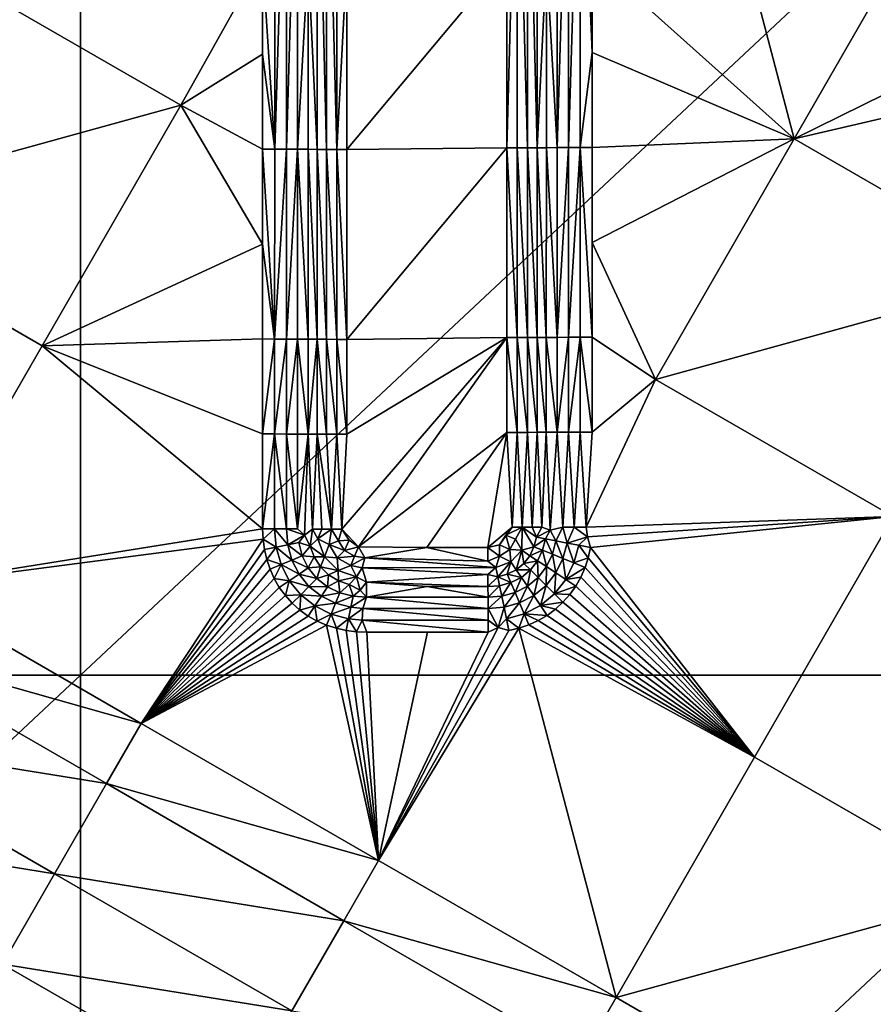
# Model space of a CAD drawing. Header units: inches. Extents: x -23.7 to 23.7, y -7.1 to 20.5.
# Tile 57 of 71: x 8.8 to 11.5, y 2.3 to 5.4. Entities that reach past the tile are written whole.
import ezdxf

# ---------------------------------------------------------------- set-up
doc = ezdxf.new("R2010")
doc.units = ezdxf.units.IN
doc.layers.get('0').update_dxf_attribs({"true_color": 0xc2ced6})

msp = doc.modelspace()

# ---------------------------------------------------------------- linework, layer by layer
for points in [[(8.9574, 6.6625), (8.9574, 3.3084), (5.3744, 3.3084), (8.9574, 6.6625)], [(8.9574, 3.3084), (8.9574, 6.6625), (12.5404, 6.6625), (8.9574, 3.3084)], [(12.5404, 6.6625), (12.5404, 3.3084), (8.9574, 3.3084), (12.5404, 6.6625)], [(11.9807, 6.2999), (10.9327, 6.2457), (11.2509, 5.0325), (11.9807, 6.2999)], [(11.2509, 5.0325), (12.4211, 5.6103), (11.9807, 6.2999), (11.2509, 5.0325)], [(11.2509, 5.0325), (10.9327, 6.2457), (10.6026, 5.6147), (11.2509, 5.0325)], [(9.5817, 4.9997), (9.5817, 6.2204), (9.5431, 5.6102), (9.5817, 4.9997)], [(9.6193, 6.2202), (9.5817, 6.2204), (9.5817, 4.9997), (9.6193, 6.2202)], [(9.5817, 4.9997), (9.6193, 4.9996), (9.6193, 6.2202), (9.5817, 4.9997)], [(9.6553, 6.2199), (9.6193, 6.2202), (9.6193, 4.9996), (9.6553, 6.2199)], [(9.6193, 4.9996), (9.6553, 4.9994), (9.6553, 6.2199), (9.6193, 4.9996)], [(9.6553, 6.2199), (9.6553, 4.9994), (9.689, 5.6094), (9.6553, 6.2199)], [(9.689, 5.6094), (9.7179, 4.9986), (9.718, 6.2188), (9.689, 5.6094)], [(9.718, 6.2188), (9.7179, 4.9986), (9.7488, 4.9984), (9.718, 6.2188)], [(9.7488, 4.9984), (9.7489, 6.2186), (9.718, 6.2188), (9.7488, 4.9984)], [(9.7489, 6.2186), (9.7488, 4.9984), (9.7811, 4.9983), (9.7489, 6.2186)], [(9.7811, 4.9983), (9.7812, 6.2185), (9.7489, 6.2186), (9.7811, 4.9983)], [(9.8141, 5.6083), (9.7812, 6.2185), (9.7811, 4.9983), (9.8141, 5.6083)], [(10.3614, 6.2226), (10.3282, 5.613), (10.3282, 5.0034), (10.3614, 6.2226)], [(10.3282, 5.0034), (10.3613, 5.0035), (10.3614, 6.2226), (10.3282, 5.0034)], [(10.3614, 6.2226), (10.3613, 5.0035), (10.3939, 5.0036), (10.3614, 6.2226)], [(10.3939, 5.0036), (10.394, 6.2228), (10.3614, 6.2226), (10.3939, 5.0036)], [(10.394, 6.2228), (10.3939, 5.0036), (10.4253, 5.0038), (10.394, 6.2228)], [(10.4253, 5.0038), (10.4254, 6.223), (10.394, 6.2228), (10.4253, 5.0038)], [(10.4253, 5.0038), (10.4549, 5.614), (10.4254, 6.223), (10.4253, 5.0038)], [(10.4549, 5.614), (10.4893, 5.0045), (10.4894, 6.224), (10.4549, 5.614)], [(10.5259, 6.2242), (10.4894, 6.224), (10.4893, 5.0045), (10.5259, 6.2242)], [(10.4893, 5.0045), (10.5259, 5.0046), (10.5259, 6.2242), (10.4893, 5.0045)], [(10.5639, 6.2243), (10.5259, 6.2242), (10.5259, 5.0046), (10.5639, 6.2243)], [(10.5259, 5.0046), (10.5639, 5.0048), (10.5639, 6.2243), (10.5259, 5.0046)], [(10.5639, 6.2243), (10.5639, 5.0048), (10.6026, 5.3098), (10.5639, 6.2243)], [(10.6026, 5.3098), (10.6026, 5.6147), (10.5639, 6.2243), (10.6026, 5.3098)], [(9.2796, 5.1408), (9.5431, 5.6102), (8.5165, 5.5813), (9.2796, 5.1408)], [(9.5431, 5.305), (9.5431, 5.6102), (9.2796, 5.1408), (9.5431, 5.305)], [(9.5431, 5.6102), (9.5431, 5.305), (9.5817, 4.9997), (9.5431, 5.6102)], [(9.689, 5.6094), (9.6553, 4.9994), (9.689, 4.9992), (9.689, 5.6094)], [(9.689, 5.6094), (9.689, 4.9992), (9.7179, 4.9986), (9.689, 5.6094)], [(9.7811, 4.9983), (9.8141, 4.9982), (9.8141, 5.6083), (9.7811, 4.9983)], [(9.8141, 4.9982), (10.3282, 5.613), (9.8141, 5.6083), (9.8141, 4.9982)], [(10.3282, 5.0034), (10.3282, 5.613), (9.8141, 4.9982), (10.3282, 5.0034)], [(10.4253, 5.0038), (10.4549, 5.0043), (10.4549, 5.614), (10.4253, 5.0038)], [(10.4549, 5.0043), (10.4893, 5.0045), (10.4549, 5.614), (10.4549, 5.0043)], [(11.2509, 5.0325), (10.6026, 5.6147), (10.6026, 5.3098), (11.2509, 5.0325)], [(11.2509, 5.0325), (12.4211, 5.3051), (12.4211, 5.6103), (11.2509, 5.0325)], [(9.2796, 5.1408), (8.5165, 5.5813), (8.0713, 4.8083), (9.2796, 5.1408)], [(9.5431, 4.9998), (9.5431, 5.305), (9.2796, 5.1408), (9.5431, 4.9998)], [(9.5817, 4.9997), (9.5431, 5.305), (9.5431, 4.9998), (9.5817, 4.9997)], [(10.5639, 5.0048), (10.6026, 5.0048), (10.6026, 5.3098), (10.5639, 5.0048)], [(11.2509, 5.0325), (10.6026, 5.3098), (10.6026, 5.0048), (11.2509, 5.0325)], [(12.4211, 5.3051), (11.2509, 5.0325), (12.0142, 4.5919), (12.4211, 5.3051)], [(8.0713, 4.8083), (8.8344, 4.3677), (9.2796, 5.1408), (8.0713, 4.8083)], [(8.8344, 4.3677), (9.5431, 4.6946), (9.2796, 5.1408), (8.8344, 4.3677)], [(9.2796, 5.1408), (9.5431, 4.6946), (9.5431, 4.9998), (9.2796, 5.1408)], [(10.6026, 4.6999), (10.8059, 4.2595), (11.2509, 5.0325), (10.6026, 4.6999)], [(10.6026, 4.6999), (11.2509, 5.0325), (10.6026, 5.0048), (10.6026, 4.6999)], [(12.0142, 4.5919), (11.2509, 5.0325), (10.8059, 4.2595), (12.0142, 4.5919)], [(9.8141, 4.9982), (9.8141, 4.3882), (10.3282, 5.0034), (9.8141, 4.9982)], [(10.3282, 5.0034), (9.8141, 4.3882), (10.3282, 4.3939), (10.3282, 5.0034)], [(10.3613, 5.0035), (10.3282, 5.0034), (10.3613, 4.394), (10.3613, 5.0035)], [(10.3613, 4.394), (10.3282, 5.0034), (10.3282, 4.3939), (10.3613, 4.394)], [(10.3939, 4.3941), (10.3939, 5.0036), (10.3613, 5.0035), (10.3939, 4.3941)], [(10.3613, 5.0035), (10.3613, 4.394), (10.3939, 4.3941), (10.3613, 5.0035)], [(10.4253, 4.3942), (10.4253, 5.0038), (10.3939, 5.0036), (10.4253, 4.3942)], [(10.3939, 5.0036), (10.3939, 4.3941), (10.4253, 4.3942), (10.3939, 5.0036)], [(10.4549, 5.0043), (10.4253, 5.0038), (10.4548, 4.3945), (10.4549, 5.0043)], [(10.4253, 4.3942), (10.4548, 4.3945), (10.4253, 5.0038), (10.4253, 4.3942)], [(10.4893, 4.3947), (10.4549, 5.0043), (10.4548, 4.3945), (10.4893, 4.3947)], [(10.4893, 5.0045), (10.4549, 5.0043), (10.4893, 4.3947), (10.4893, 5.0045)], [(10.5259, 5.0046), (10.4893, 5.0045), (10.4893, 4.3947), (10.5259, 5.0046)], [(10.4893, 4.3947), (10.5259, 4.3948), (10.5259, 5.0046), (10.4893, 4.3947)], [(10.5639, 5.0048), (10.5259, 5.0046), (10.5259, 4.3948), (10.5639, 5.0048)], [(10.5259, 4.3948), (10.5639, 4.3949), (10.5639, 5.0048), (10.5259, 4.3948)], [(10.6026, 5.0048), (10.5639, 5.0048), (10.6026, 4.3949), (10.6026, 5.0048)], [(10.6026, 4.3949), (10.5639, 5.0048), (10.5639, 4.3949), (10.6026, 4.3949)], [(10.6026, 5.0048), (10.6026, 4.3949), (10.6026, 4.6999), (10.6026, 5.0048)], [(9.5431, 4.9998), (9.5816, 4.3893), (9.5817, 4.9997), (9.5431, 4.9998)], [(9.5816, 4.3893), (9.5431, 4.9998), (9.5431, 4.6946), (9.5816, 4.3893)], [(9.6193, 4.9996), (9.5817, 4.9997), (9.5816, 4.3893), (9.6193, 4.9996)], [(9.5816, 4.3893), (9.6193, 4.3892), (9.6193, 4.9996), (9.5816, 4.3893)], [(9.6553, 4.9994), (9.6193, 4.9996), (9.6193, 4.3892), (9.6553, 4.9994)], [(9.6193, 4.3892), (9.6553, 4.3891), (9.6553, 4.9994), (9.6193, 4.3892)], [(9.6553, 4.9994), (9.689, 4.3889), (9.689, 4.9992), (9.6553, 4.9994)], [(9.6553, 4.9994), (9.6553, 4.3891), (9.689, 4.3889), (9.6553, 4.9994)], [(9.689, 4.3889), (9.7179, 4.3885), (9.689, 4.9992), (9.689, 4.3889)], [(9.689, 4.9992), (9.7179, 4.3885), (9.7179, 4.9986), (9.689, 4.9992)], [(9.7488, 4.3884), (9.7488, 4.9984), (9.7179, 4.9986), (9.7488, 4.3884)], [(9.7179, 4.9986), (9.7179, 4.3885), (9.7488, 4.3884), (9.7179, 4.9986)], [(9.781, 4.3883), (9.7811, 4.9983), (9.7488, 4.9984), (9.781, 4.3883)], [(9.7488, 4.9984), (9.7488, 4.3884), (9.781, 4.3883), (9.7488, 4.9984)], [(9.8141, 4.3882), (9.7811, 4.9983), (9.781, 4.3883), (9.8141, 4.3882)], [(9.7811, 4.9983), (9.8141, 4.3882), (9.8141, 4.9982), (9.7811, 4.9983)], [(8.3892, 3.5944), (8.8344, 4.3677), (8.0713, 4.8083), (8.3892, 3.5944)], [(8.8344, 4.3677), (9.5431, 4.3894), (9.5431, 4.6946), (8.8344, 4.3677)], [(9.5816, 4.3893), (9.5431, 4.6946), (9.5431, 4.3894), (9.5816, 4.3893)], [(10.6026, 4.6999), (10.6026, 4.3949), (10.8059, 4.2595), (10.6026, 4.6999)], [(10.8059, 4.2595), (11.5692, 3.8188), (12.0142, 4.5919), (10.8059, 4.2595)], [(8.3892, 3.5944), (9.5431, 3.7789), (8.8344, 4.3677), (8.3892, 3.5944)], [(8.8344, 4.3677), (9.5431, 4.0841), (9.5431, 4.3894), (8.8344, 4.3677)], [(9.5431, 3.7789), (9.5431, 4.0841), (8.8344, 4.3677), (9.5431, 3.7789)], [(9.5816, 4.3893), (9.5431, 4.3894), (9.5431, 4.0841), (9.5816, 4.3893)], [(9.5816, 4.3893), (9.5431, 4.0841), (9.5816, 4.0841), (9.5816, 4.3893)], [(9.6193, 4.3892), (9.5816, 4.3893), (9.5816, 4.0841), (9.6193, 4.3892)], [(9.5816, 4.0841), (9.6193, 4.084), (9.6193, 4.3892), (9.5816, 4.0841)], [(9.6553, 4.3891), (9.6193, 4.3892), (9.6193, 4.084), (9.6553, 4.3891)], [(9.6193, 4.084), (9.6553, 4.0839), (9.6553, 4.3891), (9.6193, 4.084)], [(9.689, 4.0837), (9.689, 4.3889), (9.6553, 4.3891), (9.689, 4.0837)], [(9.6553, 4.3891), (9.6553, 4.0839), (9.689, 4.0837), (9.6553, 4.3891)], [(9.689, 4.3889), (9.689, 4.0837), (9.7179, 4.3885), (9.689, 4.3889)], [(9.7179, 4.0835), (9.7179, 4.3885), (9.689, 4.0837), (9.7179, 4.0835)], [(9.7487, 4.0834), (9.7488, 4.3884), (9.7179, 4.3885), (9.7487, 4.0834)], [(9.7179, 4.3885), (9.7179, 4.0835), (9.7487, 4.0834), (9.7179, 4.3885)], [(9.7488, 4.3884), (9.7487, 4.0834), (9.781, 4.0833), (9.7488, 4.3884)], [(9.781, 4.0833), (9.781, 4.3883), (9.7488, 4.3884), (9.781, 4.0833)], [(9.781, 4.3883), (9.781, 4.0833), (9.8141, 4.0833), (9.781, 4.3883)], [(9.8141, 4.0833), (9.8141, 4.3882), (9.781, 4.3883), (9.8141, 4.0833)], [(9.8512, 3.7216), (10.3282, 4.3939), (9.7975, 3.7783), (9.8512, 3.7216)], [(9.7975, 3.7783), (10.3282, 4.3939), (9.8141, 4.0833), (9.7975, 3.7783)], [(10.3282, 4.3939), (9.8141, 4.3882), (9.8141, 4.0833), (10.3282, 4.3939)], [(10.3282, 4.3939), (9.8512, 3.7216), (10.3282, 4.0892), (10.3282, 4.3939)], [(10.3613, 4.0892), (10.3613, 4.394), (10.3282, 4.3939), (10.3613, 4.0892)], [(10.3282, 4.0892), (10.3613, 4.0892), (10.3282, 4.3939), (10.3282, 4.0892)], [(10.3939, 4.0893), (10.3939, 4.3941), (10.3613, 4.394), (10.3939, 4.0893)], [(10.3613, 4.394), (10.3613, 4.0892), (10.3939, 4.0893), (10.3613, 4.394)], [(10.4253, 4.0894), (10.4253, 4.3942), (10.3939, 4.3941), (10.4253, 4.0894)], [(10.3939, 4.3941), (10.3939, 4.0893), (10.4253, 4.0894), (10.3939, 4.3941)], [(10.4548, 4.0896), (10.4548, 4.3945), (10.4253, 4.3942), (10.4548, 4.0896)], [(10.4253, 4.3942), (10.4253, 4.0894), (10.4548, 4.0896), (10.4253, 4.3942)], [(10.4893, 4.0898), (10.4893, 4.3947), (10.4548, 4.3945), (10.4893, 4.0898)], [(10.4548, 4.3945), (10.4548, 4.0896), (10.4893, 4.0898), (10.4548, 4.3945)], [(10.5259, 4.3948), (10.4893, 4.3947), (10.4893, 4.0898), (10.5259, 4.3948)], [(10.4893, 4.0898), (10.5259, 4.0899), (10.5259, 4.3948), (10.4893, 4.0898)], [(10.5639, 4.3949), (10.5259, 4.3948), (10.5259, 4.0899), (10.5639, 4.3949)], [(10.5259, 4.0899), (10.5639, 4.0899), (10.5639, 4.3949), (10.5259, 4.0899)], [(10.5639, 4.3949), (10.5639, 4.0899), (10.6026, 4.0899), (10.5639, 4.3949)], [(10.6026, 4.0899), (10.6026, 4.3949), (10.5639, 4.3949), (10.6026, 4.0899)], [(10.6026, 4.3949), (10.6026, 4.0899), (10.8059, 4.2595), (10.6026, 4.3949)], [(10.8059, 4.2595), (10.5832, 3.7849), (11.5692, 3.8188), (10.8059, 4.2595)], [(10.6026, 4.0899), (10.5832, 3.7849), (10.8059, 4.2595), (10.6026, 4.0899)], [(9.5431, 3.7789), (9.5816, 3.7788), (9.5816, 4.0841), (9.5431, 3.7789)], [(9.5816, 4.0841), (9.5431, 4.0841), (9.5431, 3.7789), (9.5816, 4.0841)], [(9.5816, 3.7788), (9.6193, 3.7788), (9.5816, 4.0841), (9.5816, 3.7788)], [(9.6193, 4.084), (9.5816, 4.0841), (9.6193, 3.7788), (9.6193, 4.084)], [(9.6193, 4.084), (9.6193, 3.7788), (9.6553, 3.7787), (9.6193, 4.084)], [(9.6553, 4.0839), (9.6193, 4.084), (9.6553, 3.7787), (9.6553, 4.0839)], [(9.689, 4.0837), (9.6553, 4.0839), (9.6553, 3.7787), (9.689, 4.0837)], [(9.6553, 3.7787), (9.6774, 3.7588), (9.689, 4.0837), (9.6553, 3.7787)], [(9.7031, 3.7785), (9.689, 4.0837), (9.6774, 3.7588), (9.7031, 3.7785)], [(9.7179, 4.0835), (9.689, 4.0837), (9.7031, 3.7785), (9.7179, 4.0835)], [(9.7331, 3.7784), (9.7179, 4.0835), (9.7031, 3.7785), (9.7331, 3.7784)], [(9.7179, 4.0835), (9.7331, 3.7784), (9.7647, 3.7783), (9.7179, 4.0835)], [(9.7647, 3.7783), (9.7487, 4.0834), (9.7179, 4.0835), (9.7647, 3.7783)], [(9.7487, 4.0834), (9.7647, 3.7783), (9.781, 4.0833), (9.7487, 4.0834)], [(9.7647, 3.7783), (9.7975, 3.7783), (9.781, 4.0833), (9.7647, 3.7783)], [(9.7975, 3.7783), (9.8141, 4.0833), (9.781, 4.0833), (9.7975, 3.7783)], [(9.8512, 3.7216), (10.0711, 3.7188), (10.3282, 4.0892), (9.8512, 3.7216)], [(10.3282, 4.0892), (10.0711, 3.7188), (10.2663, 3.7189), (10.3282, 4.0892)], [(10.3282, 4.0892), (10.2663, 3.7189), (10.3447, 3.7845), (10.3282, 4.0892)], [(10.3613, 4.0892), (10.3282, 4.0892), (10.3447, 3.7845), (10.3613, 4.0892)], [(10.3777, 3.7845), (10.3613, 4.0892), (10.3447, 3.7845), (10.3777, 3.7845)], [(10.3613, 4.0892), (10.3777, 3.7845), (10.3939, 4.0893), (10.3613, 4.0892)], [(10.4098, 3.7846), (10.3939, 4.0893), (10.3777, 3.7845), (10.4098, 3.7846)], [(10.3939, 4.0893), (10.4098, 3.7846), (10.4253, 4.0894), (10.3939, 4.0893)], [(10.4253, 4.0894), (10.4098, 3.7846), (10.4403, 3.7847), (10.4253, 4.0894)], [(10.4403, 3.7847), (10.4548, 4.0896), (10.4253, 4.0894), (10.4403, 3.7847)], [(10.4548, 4.0896), (10.4403, 3.7847), (10.4673, 3.7747), (10.4548, 4.0896)], [(10.4893, 4.0898), (10.4548, 4.0896), (10.4673, 3.7747), (10.4893, 4.0898)], [(10.4893, 4.0898), (10.4673, 3.7747), (10.5074, 3.7849), (10.4893, 4.0898)], [(10.5259, 4.0899), (10.4893, 4.0898), (10.5074, 3.7849), (10.5259, 4.0899)], [(10.5074, 3.7849), (10.5448, 3.7849), (10.5259, 4.0899), (10.5074, 3.7849)], [(10.5448, 3.7849), (10.5639, 4.0899), (10.5259, 4.0899), (10.5448, 3.7849)], [(10.5832, 3.7849), (10.5639, 4.0899), (10.5448, 3.7849), (10.5832, 3.7849)], [(10.5832, 3.7849), (10.6026, 4.0899), (10.5639, 4.0899), (10.5832, 3.7849)], [(11.5692, 3.8188), (10.5832, 3.7849), (10.5867, 3.7531), (11.5692, 3.8188)], [(10.5968, 3.7187), (11.5692, 3.8188), (10.5867, 3.7531), (10.5968, 3.7187)], [(11.1241, 3.0456), (11.5692, 3.8188), (10.5968, 3.7187), (11.1241, 3.0456)], [(11.8875, 2.6049), (11.5692, 3.8188), (11.1241, 3.0456), (11.8875, 2.6049)], [(8.3892, 3.5944), (9.5446, 3.7459), (9.5431, 3.7789), (8.3892, 3.5944)], [(9.5816, 3.7788), (9.5431, 3.7789), (9.5446, 3.7459), (9.5816, 3.7788)], [(9.5867, 3.7207), (9.5816, 3.7788), (9.5446, 3.7459), (9.5867, 3.7207)], [(9.5816, 3.7788), (9.5867, 3.7207), (9.6236, 3.7281), (9.5816, 3.7788)], [(9.6236, 3.7281), (9.6193, 3.7788), (9.5816, 3.7788), (9.6236, 3.7281)], [(9.6193, 3.7788), (9.6236, 3.7281), (9.6774, 3.7588), (9.6193, 3.7788)], [(9.6774, 3.7588), (9.6553, 3.7787), (9.6193, 3.7788), (9.6774, 3.7588)], [(9.6959, 3.7235), (9.7031, 3.7785), (9.6774, 3.7588), (9.6959, 3.7235)], [(9.6959, 3.7235), (9.7203, 3.7472), (9.7031, 3.7785), (9.6959, 3.7235)], [(9.7331, 3.7784), (9.7031, 3.7785), (9.7203, 3.7472), (9.7331, 3.7784)], [(9.7331, 3.7784), (9.7203, 3.7472), (9.7647, 3.7783), (9.7331, 3.7784)], [(9.7567, 3.7287), (9.7647, 3.7783), (9.7203, 3.7472), (9.7567, 3.7287)], [(9.7647, 3.7783), (9.7567, 3.7287), (9.7865, 3.7411), (9.7647, 3.7783)], [(9.7865, 3.7411), (9.7975, 3.7783), (9.7647, 3.7783), (9.7865, 3.7411)], [(9.8216, 3.7423), (9.7975, 3.7783), (9.7865, 3.7411), (9.8216, 3.7423)], [(9.7975, 3.7783), (9.8216, 3.7423), (9.8512, 3.7216), (9.7975, 3.7783)], [(10.2663, 3.7189), (10.3039, 3.7274), (10.3447, 3.7845), (10.2663, 3.7189)], [(10.3252, 3.7588), (10.3447, 3.7845), (10.3039, 3.7274), (10.3252, 3.7588)], [(10.3252, 3.7588), (10.3558, 3.7461), (10.3777, 3.7845), (10.3252, 3.7588)], [(10.3777, 3.7845), (10.3447, 3.7845), (10.3252, 3.7588), (10.3777, 3.7845)], [(10.3756, 3.7101), (10.3777, 3.7845), (10.3558, 3.7461), (10.3756, 3.7101)], [(10.3777, 3.7845), (10.3756, 3.7101), (10.4152, 3.7218), (10.3777, 3.7845)], [(10.4098, 3.7846), (10.3777, 3.7845), (10.4228, 3.7528), (10.4098, 3.7846)], [(10.4152, 3.7218), (10.4228, 3.7528), (10.3777, 3.7845), (10.4152, 3.7218)], [(10.4228, 3.7528), (10.4403, 3.7847), (10.4098, 3.7846), (10.4228, 3.7528)], [(10.4673, 3.7747), (10.4403, 3.7847), (10.4228, 3.7528), (10.4673, 3.7747)], [(10.4228, 3.7528), (10.4518, 3.7472), (10.4673, 3.7747), (10.4228, 3.7528)], [(10.4857, 3.7406), (10.4673, 3.7747), (10.4518, 3.7472), (10.4857, 3.7406)], [(10.4673, 3.7747), (10.4857, 3.7406), (10.5074, 3.7849), (10.4673, 3.7747)], [(10.5216, 3.7336), (10.5074, 3.7849), (10.4857, 3.7406), (10.5216, 3.7336)], [(10.5216, 3.7336), (10.5448, 3.7849), (10.5074, 3.7849), (10.5216, 3.7336)], [(10.5867, 3.7531), (10.5448, 3.7849), (10.5216, 3.7336), (10.5867, 3.7531)], [(10.5832, 3.7849), (10.5448, 3.7849), (10.5867, 3.7531), (10.5832, 3.7849)], [(8.3892, 3.5944), (9.1523, 3.1537), (9.5446, 3.7459), (8.3892, 3.5944)], [(9.5489, 3.7132), (9.5446, 3.7459), (9.1523, 3.1537), (9.5489, 3.7132)], [(9.5867, 3.7207), (9.5446, 3.7459), (9.5489, 3.7132), (9.5867, 3.7207)], [(9.6236, 3.7281), (9.659, 3.7351), (9.6774, 3.7588), (9.6236, 3.7281)], [(9.6703, 3.6928), (9.659, 3.7351), (9.6236, 3.7281), (9.6703, 3.6928)], [(9.6959, 3.7235), (9.6774, 3.7588), (9.659, 3.7351), (9.6959, 3.7235)], [(9.6959, 3.7235), (9.659, 3.7351), (9.6703, 3.6928), (9.6959, 3.7235)], [(9.7417, 3.6887), (9.7203, 3.7472), (9.6959, 3.7235), (9.7417, 3.6887)], [(9.7203, 3.7472), (9.7417, 3.6887), (9.7567, 3.7287), (9.7203, 3.7472)], [(9.8058, 3.7091), (9.7865, 3.7411), (9.7567, 3.7287), (9.8058, 3.7091)], [(9.8216, 3.7423), (9.7865, 3.7411), (9.8058, 3.7091), (9.8216, 3.7423)], [(9.8216, 3.7423), (9.8058, 3.7091), (9.8512, 3.7216), (9.8216, 3.7423)], [(10.3039, 3.7274), (10.3373, 3.7123), (10.3252, 3.7588), (10.3039, 3.7274)], [(10.3558, 3.7461), (10.3252, 3.7588), (10.3373, 3.7123), (10.3558, 3.7461)], [(10.3756, 3.7101), (10.3558, 3.7461), (10.3373, 3.7123), (10.3756, 3.7101)], [(10.4152, 3.7218), (10.4518, 3.7472), (10.4228, 3.7528), (10.4152, 3.7218)], [(10.4152, 3.7218), (10.4425, 3.7107), (10.4518, 3.7472), (10.4152, 3.7218)], [(10.4745, 3.6977), (10.4518, 3.7472), (10.4425, 3.7107), (10.4745, 3.6977)], [(10.4518, 3.7472), (10.4745, 3.6977), (10.4857, 3.7406), (10.4518, 3.7472)], [(10.4857, 3.7406), (10.4745, 3.6977), (10.5084, 3.6839), (10.4857, 3.7406)], [(10.5084, 3.6839), (10.5216, 3.7336), (10.4857, 3.7406), (10.5084, 3.6839)], [(10.5589, 3.7262), (10.5867, 3.7531), (10.5216, 3.7336), (10.5589, 3.7262)], [(10.5589, 3.7262), (10.5968, 3.7187), (10.5867, 3.7531), (10.5589, 3.7262)], [(9.1523, 3.1537), (9.5563, 3.6811), (9.5489, 3.7132), (9.1523, 3.1537)], [(9.5867, 3.7207), (9.5489, 3.7132), (9.5563, 3.6811), (9.5867, 3.7207)], [(9.5867, 3.7207), (9.5563, 3.6811), (9.6023, 3.6645), (9.5867, 3.7207)], [(9.637, 3.679), (9.6236, 3.7281), (9.5867, 3.7207), (9.637, 3.679)], [(9.5867, 3.7207), (9.6023, 3.6645), (9.637, 3.679), (9.5867, 3.7207)], [(9.6236, 3.7281), (9.637, 3.679), (9.6703, 3.6928), (9.6236, 3.7281)], [(9.7087, 3.6887), (9.6959, 3.7235), (9.6703, 3.6928), (9.7087, 3.6887)], [(9.7417, 3.6887), (9.6959, 3.7235), (9.7087, 3.6887), (9.7417, 3.6887)], [(9.7417, 3.6887), (9.7831, 3.6862), (9.7567, 3.7287), (9.7417, 3.6887)], [(9.7567, 3.7287), (9.7831, 3.6862), (9.8058, 3.7091), (9.7567, 3.7287)], [(9.8386, 3.691), (9.8058, 3.7091), (9.7831, 3.6862), (9.8386, 3.691)], [(9.8512, 3.7216), (9.8058, 3.7091), (9.8386, 3.691), (9.8512, 3.7216)], [(9.8512, 3.7216), (9.8386, 3.691), (9.8711, 3.6858), (9.8512, 3.7216)], [(10.0711, 3.7188), (9.8512, 3.7216), (9.8711, 3.6858), (10.0711, 3.7188)], [(9.8711, 3.6858), (10.2664, 3.6749), (10.0711, 3.7188), (9.8711, 3.6858)], [(10.0711, 3.7188), (10.2664, 3.6749), (10.2663, 3.7189), (10.0711, 3.7188)], [(10.2663, 3.7189), (10.3047, 3.6917), (10.3039, 3.7274), (10.2663, 3.7189)], [(10.2664, 3.6749), (10.3047, 3.6917), (10.2663, 3.7189), (10.2664, 3.6749)], [(10.3039, 3.7274), (10.3047, 3.6917), (10.3373, 3.7123), (10.3039, 3.7274)], [(10.3405, 3.673), (10.3373, 3.7123), (10.3047, 3.6917), (10.3405, 3.673)], [(10.3405, 3.673), (10.3756, 3.7101), (10.3373, 3.7123), (10.3405, 3.673)], [(10.3756, 3.7101), (10.3405, 3.673), (10.358, 3.6471), (10.3756, 3.7101)], [(10.358, 3.6471), (10.3827, 3.6674), (10.3756, 3.7101), (10.358, 3.6471)], [(10.4018, 3.6928), (10.4152, 3.7218), (10.3756, 3.7101), (10.4018, 3.6928)], [(10.3827, 3.6674), (10.4018, 3.6928), (10.3756, 3.7101), (10.3827, 3.6674)], [(10.4425, 3.7107), (10.4152, 3.7218), (10.4018, 3.6928), (10.4425, 3.7107)], [(10.4018, 3.6928), (10.4265, 3.6767), (10.4425, 3.7107), (10.4018, 3.6928)], [(10.4425, 3.7107), (10.4265, 3.6767), (10.4553, 3.6578), (10.4425, 3.7107)], [(10.4425, 3.7107), (10.4553, 3.6578), (10.4745, 3.6977), (10.4425, 3.7107)], [(10.5216, 3.7336), (10.5084, 3.6839), (10.5435, 3.6694), (10.5216, 3.7336)], [(10.5435, 3.6694), (10.5589, 3.7262), (10.5216, 3.7336), (10.5435, 3.6694)], [(10.5589, 3.7262), (10.5435, 3.6694), (10.5896, 3.6862), (10.5589, 3.7262)], [(10.5968, 3.7187), (10.5589, 3.7262), (10.5896, 3.6862), (10.5968, 3.7187)], [(10.5968, 3.7187), (10.5896, 3.6862), (11.1241, 3.0456), (10.5968, 3.7187)], [(9.1523, 3.1537), (9.5667, 3.6498), (9.5563, 3.6811), (9.1523, 3.1537)], [(9.6023, 3.6645), (9.5563, 3.6811), (9.5667, 3.6498), (9.6023, 3.6645)], [(9.6599, 3.6335), (9.637, 3.679), (9.6023, 3.6645), (9.6599, 3.6335)], [(9.6898, 3.6537), (9.6703, 3.6928), (9.637, 3.679), (9.6898, 3.6537)], [(9.637, 3.679), (9.6599, 3.6335), (9.6898, 3.6537), (9.637, 3.679)], [(9.7087, 3.6887), (9.6703, 3.6928), (9.6898, 3.6537), (9.7087, 3.6887)], [(9.6898, 3.6537), (9.7285, 3.6575), (9.7087, 3.6887), (9.6898, 3.6537)], [(9.7417, 3.6887), (9.7087, 3.6887), (9.7285, 3.6575), (9.7417, 3.6887)], [(9.7862, 3.6453), (9.7417, 3.6887), (9.7285, 3.6575), (9.7862, 3.6453)], [(9.7417, 3.6887), (9.7862, 3.6453), (9.7831, 3.6862), (9.7417, 3.6887)], [(9.7831, 3.6862), (9.8263, 3.661), (9.8386, 3.691), (9.7831, 3.6862)], [(9.7862, 3.6453), (9.8263, 3.661), (9.7831, 3.6862), (9.7862, 3.6453)], [(9.8711, 3.6858), (9.8386, 3.691), (9.8263, 3.661), (9.8711, 3.6858)], [(9.8263, 3.661), (9.8634, 3.6538), (9.8711, 3.6858), (9.8263, 3.661)], [(9.8634, 3.6538), (10.2922, 3.6554), (9.8711, 3.6858), (9.8634, 3.6538)], [(10.2664, 3.6749), (9.8711, 3.6858), (10.2922, 3.6554), (10.2664, 3.6749)], [(10.2922, 3.6554), (10.3047, 3.6917), (10.2664, 3.6749), (10.2922, 3.6554)], [(10.2922, 3.6554), (10.3405, 3.673), (10.3047, 3.6917), (10.2922, 3.6554)], [(10.3405, 3.673), (10.2922, 3.6554), (10.2986, 3.6249), (10.3405, 3.673)], [(10.2986, 3.6249), (10.3294, 3.633), (10.3405, 3.673), (10.2986, 3.6249)], [(10.3294, 3.633), (10.358, 3.6471), (10.3405, 3.673), (10.3294, 3.633)], [(10.4018, 3.6928), (10.3827, 3.6674), (10.4265, 3.6767), (10.4018, 3.6928)], [(10.4037, 3.6469), (10.4265, 3.6767), (10.3827, 3.6674), (10.4037, 3.6469)], [(10.4282, 3.6228), (10.4265, 3.6767), (10.4037, 3.6469), (10.4282, 3.6228)], [(10.4282, 3.6228), (10.4553, 3.6578), (10.4265, 3.6767), (10.4282, 3.6228)], [(10.4745, 3.6977), (10.4553, 3.6578), (10.4858, 3.6377), (10.4745, 3.6977)], [(10.4858, 3.6377), (10.5084, 3.6839), (10.4745, 3.6977), (10.4858, 3.6377)], [(10.5084, 3.6839), (10.4858, 3.6377), (10.5174, 3.6166), (10.5084, 3.6839)], [(10.5174, 3.6166), (10.5435, 3.6694), (10.5084, 3.6839), (10.5174, 3.6166)], [(10.5435, 3.6694), (10.5793, 3.6546), (10.5896, 3.6862), (10.5435, 3.6694)], [(10.5793, 3.6546), (11.1241, 3.0456), (10.5896, 3.6862), (10.5793, 3.6546)], [(9.1523, 3.1537), (9.5801, 3.6197), (9.5667, 3.6498), (9.1523, 3.1537)], [(9.6023, 3.6645), (9.5667, 3.6498), (9.5801, 3.6197), (9.6023, 3.6645)], [(9.6023, 3.6645), (9.5801, 3.6197), (9.6287, 3.6125), (9.6023, 3.6645)], [(9.6023, 3.6645), (9.6287, 3.6125), (9.6599, 3.6335), (9.6023, 3.6645)], [(9.7173, 3.6197), (9.6898, 3.6537), (9.6599, 3.6335), (9.7173, 3.6197)], [(9.7173, 3.6197), (9.7285, 3.6575), (9.6898, 3.6537), (9.7173, 3.6197)], [(9.755, 3.6316), (9.7285, 3.6575), (9.7173, 3.6197), (9.755, 3.6316)], [(9.7285, 3.6575), (9.755, 3.6316), (9.7862, 3.6453), (9.7285, 3.6575)], [(9.7866, 3.6124), (9.7862, 3.6453), (9.755, 3.6316), (9.7866, 3.6124)], [(9.7862, 3.6453), (9.845, 3.6247), (9.8263, 3.661), (9.7862, 3.6453)], [(9.7862, 3.6453), (9.7866, 3.6124), (9.845, 3.6247), (9.7862, 3.6453)], [(9.845, 3.6247), (9.8634, 3.6538), (9.8263, 3.661), (9.845, 3.6247)], [(9.845, 3.6247), (9.8764, 3.6075), (9.8634, 3.6538), (9.845, 3.6247)], [(10.2922, 3.6554), (9.8634, 3.6538), (10.2667, 3.6326), (10.2922, 3.6554)], [(10.2667, 3.6326), (9.8634, 3.6538), (9.8764, 3.6075), (10.2667, 3.6326)], [(10.2986, 3.6249), (10.2922, 3.6554), (10.2667, 3.6326), (10.2986, 3.6249)], [(10.358, 3.6471), (10.3294, 3.633), (10.3746, 3.623), (10.358, 3.6471)], [(10.4037, 3.6469), (10.3827, 3.6674), (10.358, 3.6471), (10.4037, 3.6469)], [(10.4037, 3.6469), (10.358, 3.6471), (10.3746, 3.623), (10.4037, 3.6469)], [(10.4037, 3.6469), (10.3746, 3.623), (10.3939, 3.5947), (10.4037, 3.6469)], [(10.4282, 3.6228), (10.4037, 3.6469), (10.3939, 3.5947), (10.4282, 3.6228)], [(10.4553, 3.6578), (10.4282, 3.6228), (10.4541, 3.5972), (10.4553, 3.6578)], [(10.4541, 3.5972), (10.4858, 3.6377), (10.4553, 3.6578), (10.4541, 3.5972)], [(10.5793, 3.6546), (10.5435, 3.6694), (10.5174, 3.6166), (10.5793, 3.6546)], [(10.5174, 3.6166), (10.5659, 3.6241), (10.5793, 3.6546), (10.5174, 3.6166)], [(10.5793, 3.6546), (10.5659, 3.6241), (11.1241, 3.0456), (10.5793, 3.6546)], [(9.1523, 3.1537), (9.5966, 3.5911), (9.5801, 3.6197), (9.1523, 3.1537)], [(9.6287, 3.6125), (9.5801, 3.6197), (9.5966, 3.5911), (9.6287, 3.6125)], [(9.6287, 3.6125), (9.5966, 3.5911), (9.6161, 3.5644), (9.6287, 3.6125)], [(9.6287, 3.6125), (9.6161, 3.5644), (9.6654, 3.5673), (9.6287, 3.6125)], [(9.6919, 3.5941), (9.6599, 3.6335), (9.6287, 3.6125), (9.6919, 3.5941)], [(9.6287, 3.6125), (9.6654, 3.5673), (9.6919, 3.5941), (9.6287, 3.6125)], [(9.6599, 3.6335), (9.6919, 3.5941), (9.7173, 3.6197), (9.6599, 3.6335)], [(9.7518, 3.5928), (9.7173, 3.6197), (9.6919, 3.5941), (9.7518, 3.5928)], [(9.7173, 3.6197), (9.7518, 3.5928), (9.755, 3.6316), (9.7173, 3.6197)], [(9.755, 3.6316), (9.7518, 3.5928), (9.7866, 3.6124), (9.755, 3.6316)], [(9.7866, 3.6124), (9.7518, 3.5928), (9.7911, 3.5739), (9.7866, 3.6124)], [(9.8215, 3.5999), (9.845, 3.6247), (9.7866, 3.6124), (9.8215, 3.5999)], [(9.8215, 3.5999), (9.7866, 3.6124), (9.7911, 3.5739), (9.8215, 3.5999)], [(9.845, 3.6247), (9.8215, 3.5999), (9.857, 3.5816), (9.845, 3.6247)], [(9.857, 3.5816), (9.8764, 3.6075), (9.845, 3.6247), (9.857, 3.5816)], [(10.2671, 3.5933), (10.2667, 3.6326), (9.8764, 3.6075), (10.2671, 3.5933)], [(10.2671, 3.5933), (10.2986, 3.6249), (10.2667, 3.6326), (10.2671, 3.5933)], [(10.2671, 3.5933), (10.3046, 3.5964), (10.2986, 3.6249), (10.2671, 3.5933)], [(10.341, 3.6062), (10.3294, 3.633), (10.2986, 3.6249), (10.341, 3.6062)], [(10.341, 3.6062), (10.2986, 3.6249), (10.3046, 3.5964), (10.341, 3.6062)], [(10.3294, 3.633), (10.341, 3.6062), (10.3746, 3.623), (10.3294, 3.633)], [(10.3746, 3.623), (10.341, 3.6062), (10.3544, 3.5747), (10.3746, 3.623)], [(10.3746, 3.623), (10.3544, 3.5747), (10.3939, 3.5947), (10.3746, 3.623)], [(10.4282, 3.6228), (10.3939, 3.5947), (10.4144, 3.5646), (10.4282, 3.6228)], [(10.4144, 3.5646), (10.4541, 3.5972), (10.4282, 3.6228), (10.4144, 3.5646)], [(10.4858, 3.6377), (10.4541, 3.5972), (10.4811, 3.5704), (10.4858, 3.6377)], [(10.4811, 3.5704), (10.5174, 3.6166), (10.4858, 3.6377), (10.4811, 3.5704)], [(10.5496, 3.5952), (10.5174, 3.6166), (10.4811, 3.5704), (10.5496, 3.5952)], [(10.5174, 3.6166), (10.5496, 3.5952), (10.5659, 3.6241), (10.5174, 3.6166)], [(10.5659, 3.6241), (10.5496, 3.5952), (11.1241, 3.0456), (10.5659, 3.6241)], [(9.1523, 3.1537), (8.3892, 3.5944), (8.2778, 3.401), (9.1523, 3.1537)], [(9.1523, 3.1537), (9.6161, 3.5644), (9.5966, 3.5911), (9.1523, 3.1537)], [(9.7319, 3.5626), (9.6919, 3.5941), (9.6654, 3.5673), (9.7319, 3.5626)], [(9.6919, 3.5941), (9.7319, 3.5626), (9.7518, 3.5928), (9.6919, 3.5941)], [(9.7911, 3.5739), (9.7518, 3.5928), (9.7319, 3.5626), (9.7911, 3.5739)], [(9.8215, 3.5999), (9.7911, 3.5739), (9.8335, 3.5628), (9.8215, 3.5999)], [(9.857, 3.5816), (9.8215, 3.5999), (9.8335, 3.5628), (9.857, 3.5816)], [(9.857, 3.5816), (9.8335, 3.5628), (9.8771, 3.5592), (9.857, 3.5816)], [(9.857, 3.5816), (9.8771, 3.5592), (9.8764, 3.6075), (9.857, 3.5816)], [(9.8771, 3.5592), (10.0719, 3.5933), (9.8764, 3.6075), (9.8771, 3.5592)], [(9.8764, 3.6075), (10.0719, 3.5933), (10.2671, 3.5933), (9.8764, 3.6075)], [(10.2675, 3.5592), (10.0719, 3.5933), (9.8771, 3.5592), (10.2675, 3.5592)], [(10.0719, 3.5933), (10.2675, 3.5592), (10.2671, 3.5933), (10.0719, 3.5933)], [(10.2671, 3.5933), (10.2675, 3.5592), (10.3046, 3.5964), (10.2671, 3.5933)], [(10.3046, 3.5964), (10.2675, 3.5592), (10.3117, 3.563), (10.3046, 3.5964)], [(10.341, 3.6062), (10.3046, 3.5964), (10.3117, 3.563), (10.341, 3.6062)], [(10.341, 3.6062), (10.3117, 3.563), (10.3544, 3.5747), (10.341, 3.6062)], [(10.3939, 3.5947), (10.3544, 3.5747), (10.3686, 3.5412), (10.3939, 3.5947)], [(10.3686, 3.5412), (10.4144, 3.5646), (10.3939, 3.5947), (10.3686, 3.5412)], [(10.4541, 3.5972), (10.4144, 3.5646), (10.4356, 3.5331), (10.4541, 3.5972)], [(10.4356, 3.5331), (10.4811, 3.5704), (10.4541, 3.5972), (10.4356, 3.5331)], [(10.4811, 3.5704), (10.5304, 3.568), (10.5496, 3.5952), (10.4811, 3.5704)], [(11.1241, 3.0456), (10.5496, 3.5952), (10.5304, 3.568), (11.1241, 3.0456)], [(9.6161, 3.5644), (9.1523, 3.1537), (9.6382, 3.54), (9.6161, 3.5644)], [(9.6161, 3.5644), (9.6382, 3.54), (9.6654, 3.5673), (9.6161, 3.5644)], [(9.6654, 3.5673), (9.6382, 3.54), (9.6629, 3.5182), (9.6654, 3.5673)], [(9.6654, 3.5673), (9.6629, 3.5182), (9.7111, 3.5312), (9.6654, 3.5673)], [(9.6654, 3.5673), (9.7111, 3.5312), (9.7319, 3.5626), (9.6654, 3.5673)], [(9.7776, 3.5403), (9.7319, 3.5626), (9.7111, 3.5312), (9.7776, 3.5403)], [(9.7319, 3.5626), (9.7776, 3.5403), (9.7911, 3.5739), (9.7319, 3.5626)], [(9.8335, 3.5628), (9.7911, 3.5739), (9.7776, 3.5403), (9.8335, 3.5628)], [(9.7776, 3.5403), (9.8267, 3.5272), (9.8335, 3.5628), (9.7776, 3.5403)], [(9.8771, 3.5592), (9.8335, 3.5628), (9.8267, 3.5272), (9.8771, 3.5592)], [(9.8267, 3.5272), (9.8646, 3.5232), (9.8771, 3.5592), (9.8267, 3.5272)], [(10.2678, 3.523), (9.8771, 3.5592), (9.8646, 3.5232), (10.2678, 3.523)], [(9.8771, 3.5592), (10.2678, 3.523), (10.2675, 3.5592), (9.8771, 3.5592)], [(10.3117, 3.563), (10.2675, 3.5592), (10.2678, 3.523), (10.3117, 3.563)], [(10.2678, 3.523), (10.3191, 3.5274), (10.3117, 3.563), (10.2678, 3.523)], [(10.3544, 3.5747), (10.3117, 3.563), (10.3191, 3.5274), (10.3544, 3.5747)], [(10.3191, 3.5274), (10.3686, 3.5412), (10.3544, 3.5747), (10.3191, 3.5274)], [(10.4144, 3.5646), (10.3686, 3.5412), (10.3833, 3.5062), (10.4144, 3.5646)], [(10.3833, 3.5062), (10.4356, 3.5331), (10.4144, 3.5646), (10.3833, 3.5062)], [(10.5084, 3.5431), (10.4811, 3.5704), (10.4356, 3.5331), (10.5084, 3.5431)], [(10.4811, 3.5704), (10.5084, 3.5431), (10.5304, 3.568), (10.4811, 3.5704)], [(10.5304, 3.568), (10.5084, 3.5431), (11.1241, 3.0456), (10.5304, 3.568)], [(9.6629, 3.5182), (9.6382, 3.54), (9.1523, 3.1537), (9.6629, 3.5182)], [(9.1523, 3.1537), (9.6897, 3.499), (9.6629, 3.5182), (9.1523, 3.1537)], [(9.7111, 3.5312), (9.6629, 3.5182), (9.6897, 3.499), (9.7111, 3.5312)], [(9.7111, 3.5312), (9.6897, 3.499), (9.7184, 3.4828), (9.7111, 3.5312)], [(9.7111, 3.5312), (9.7633, 3.5053), (9.7776, 3.5403), (9.7111, 3.5312)], [(9.7111, 3.5312), (9.7184, 3.4828), (9.7633, 3.5053), (9.7111, 3.5312)], [(9.8267, 3.5272), (9.7776, 3.5403), (9.7633, 3.5053), (9.8267, 3.5272)], [(9.7633, 3.5053), (9.8195, 3.4901), (9.8267, 3.5272), (9.7633, 3.5053)], [(9.8646, 3.5232), (9.8267, 3.5272), (9.8195, 3.4901), (9.8646, 3.5232)], [(9.8195, 3.4901), (9.863, 3.4854), (9.8646, 3.5232), (9.8195, 3.4901)], [(9.8646, 3.5232), (9.863, 3.4854), (10.268, 3.4851), (9.8646, 3.5232)], [(9.8646, 3.5232), (10.268, 3.4851), (10.2678, 3.523), (9.8646, 3.5232)], [(10.3191, 3.5274), (10.2678, 3.523), (10.2999, 3.4625), (10.3191, 3.5274)], [(10.2999, 3.4625), (10.2678, 3.523), (10.268, 3.4851), (10.2999, 3.4625)], [(10.2999, 3.4625), (10.3266, 3.4903), (10.3191, 3.5274), (10.2999, 3.4625)], [(10.3686, 3.5412), (10.3191, 3.5274), (10.3266, 3.4903), (10.3686, 3.5412)], [(10.3266, 3.4903), (10.3833, 3.5062), (10.3686, 3.5412), (10.3266, 3.4903)], [(10.4571, 3.501), (10.4356, 3.5331), (10.3833, 3.5062), (10.4571, 3.501)], [(10.4356, 3.5331), (10.4839, 3.5207), (10.5084, 3.5431), (10.4356, 3.5331)], [(10.4356, 3.5331), (10.4571, 3.501), (10.4839, 3.5207), (10.4356, 3.5331)], [(10.4571, 3.501), (11.1241, 3.0456), (10.4839, 3.5207), (10.4571, 3.501)], [(10.5084, 3.5431), (10.4839, 3.5207), (11.1241, 3.0456), (10.5084, 3.5431)], [(9.6897, 3.499), (9.1523, 3.1537), (9.7184, 3.4828), (9.6897, 3.499)], [(9.7184, 3.4828), (9.1523, 3.1537), (9.7486, 3.4696), (9.7184, 3.4828)], [(9.7633, 3.5053), (9.7184, 3.4828), (9.7486, 3.4696), (9.7633, 3.5053)], [(9.7633, 3.5053), (9.7486, 3.4696), (9.7799, 3.4594), (9.7633, 3.5053)], [(9.7633, 3.5053), (9.7799, 3.4594), (9.8195, 3.4901), (9.7633, 3.5053)], [(9.8195, 3.4901), (9.7799, 3.4594), (9.812, 3.4522), (9.8195, 3.4901)], [(9.8447, 3.4479), (9.8195, 3.4901), (9.812, 3.4522), (9.8447, 3.4479)], [(9.8447, 3.4479), (9.863, 3.4854), (9.8195, 3.4901), (9.8447, 3.4479)], [(9.8447, 3.4479), (9.8776, 3.4465), (9.863, 3.4854), (9.8447, 3.4479)], [(9.863, 3.4854), (9.8776, 3.4465), (10.2681, 3.4465), (9.863, 3.4854)], [(10.2681, 3.4465), (10.268, 3.4851), (9.863, 3.4854), (10.2681, 3.4465)], [(10.2681, 3.4465), (10.2999, 3.4625), (10.268, 3.4851), (10.2681, 3.4465)], [(10.3266, 3.4903), (10.2999, 3.4625), (10.3342, 3.4524), (10.3266, 3.4903)], [(10.3266, 3.4903), (10.3666, 3.4599), (10.3833, 3.5062), (10.3266, 3.4903)], [(10.3266, 3.4903), (10.3342, 3.4524), (10.3666, 3.4599), (10.3266, 3.4903)], [(10.3833, 3.5062), (10.3666, 3.4599), (10.3981, 3.4705), (10.3833, 3.5062)], [(10.3833, 3.5062), (10.4284, 3.4842), (10.4571, 3.501), (10.3833, 3.5062)], [(10.3833, 3.5062), (10.3981, 3.4705), (10.4284, 3.4842), (10.3833, 3.5062)], [(10.3981, 3.4705), (11.1241, 3.0456), (10.4284, 3.4842), (10.3981, 3.4705)], [(10.4284, 3.4842), (11.1241, 3.0456), (10.4571, 3.501), (10.4284, 3.4842)], [(9.1523, 3.1537), (9.9156, 2.7129), (9.7486, 3.4696), (9.1523, 3.1537)], [(9.7486, 3.4696), (9.9156, 2.7129), (9.7799, 3.4594), (9.7486, 3.4696)], [(9.7799, 3.4594), (9.9156, 2.7129), (9.812, 3.4522), (9.7799, 3.4594)], [(9.812, 3.4522), (9.9156, 2.7129), (9.8447, 3.4479), (9.812, 3.4522)], [(10.3342, 3.4524), (10.2999, 3.4625), (9.9156, 2.7129), (10.3342, 3.4524)], [(9.9156, 2.7129), (10.2999, 3.4625), (10.2681, 3.4465), (9.9156, 2.7129)], [(9.9156, 2.7129), (10.3666, 3.4599), (10.3342, 3.4524), (9.9156, 2.7129)], [(10.6789, 2.2722), (10.3666, 3.4599), (9.9156, 2.7129), (10.6789, 2.2722)], [(10.3666, 3.4599), (11.1241, 3.0456), (10.3981, 3.4705), (10.3666, 3.4599)], [(11.1241, 3.0456), (10.3666, 3.4599), (10.6789, 2.2722), (11.1241, 3.0456)], [(9.8447, 3.4479), (9.9156, 2.7129), (9.8776, 3.4465), (9.8447, 3.4479)], [(9.8776, 3.4465), (9.9156, 2.7129), (10.0729, 3.4465), (9.8776, 3.4465)], [(9.8776, 3.4465), (10.0729, 3.4465), (10.2681, 3.4465), (9.8776, 3.4465)], [(10.2681, 3.4465), (10.0729, 3.4465), (9.9156, 2.7129), (10.2681, 3.4465)], [(9.041, 2.9603), (8.2778, 3.401), (8.1108, 3.111), (9.041, 2.9603)], [(8.2778, 3.401), (9.041, 2.9603), (9.1523, 3.1537), (8.2778, 3.401)], [(5.3744, -0.0456), (5.3744, 3.3084), (8.9574, 3.3084), (5.3744, -0.0456)], [(8.9574, 3.3084), (8.9574, -0.0456), (5.3744, -0.0456), (8.9574, 3.3084)], [(8.9574, -0.0456), (8.9574, 3.3084), (12.5404, 3.3084), (8.9574, -0.0456)], [(12.5404, 3.3084), (12.5404, -0.0456), (8.9574, -0.0456), (12.5404, 3.3084)], [(9.9156, 2.7129), (9.1523, 3.1537), (9.041, 2.9603), (9.9156, 2.7129)], [(8.874, 2.6702), (8.1108, 3.111), (7.9438, 2.8209), (8.874, 2.6702)], [(8.1108, 3.111), (8.874, 2.6702), (9.041, 2.9603), (8.1108, 3.111)], [(11.8875, 2.6049), (11.1241, 3.0456), (10.6789, 2.2722), (11.8875, 2.6049)], [(9.8042, 2.5196), (9.041, 2.9603), (8.874, 2.6702), (9.8042, 2.5196)], [(9.041, 2.9603), (9.8042, 2.5196), (9.9156, 2.7129), (9.041, 2.9603)], [(7.9438, 2.8209), (8.707, 2.3801), (8.874, 2.6702), (7.9438, 2.8209)], [(10.6789, 2.2722), (9.9156, 2.7129), (9.8042, 2.5196), (10.6789, 2.2722)], [(9.6373, 2.2295), (8.874, 2.6702), (8.707, 2.3801), (9.6373, 2.2295)], [(8.874, 2.6702), (9.6373, 2.2295), (9.8042, 2.5196), (8.874, 2.6702)], [(10.6789, 2.2722), (11.4423, 1.8314), (11.8875, 2.6049), (10.6789, 2.2722)], [(10.5676, 2.0788), (9.8042, 2.5196), (9.6373, 2.2295), (10.5676, 2.0788)], [(9.8042, 2.5196), (10.5676, 2.0788), (10.6789, 2.2722), (9.8042, 2.5196)], [(9.4703, 1.9394), (8.707, 2.3801), (8.4843, 1.9933), (9.4703, 1.9394)], [(8.707, 2.3801), (9.4703, 1.9394), (9.6373, 2.2295), (8.707, 2.3801)], [(11.4423, 1.8314), (10.6789, 2.2722), (10.5676, 2.0788), (11.4423, 1.8314)]]:
    msp.add_lwpolyline(points)

doc.saveas('drawing.dxf')
